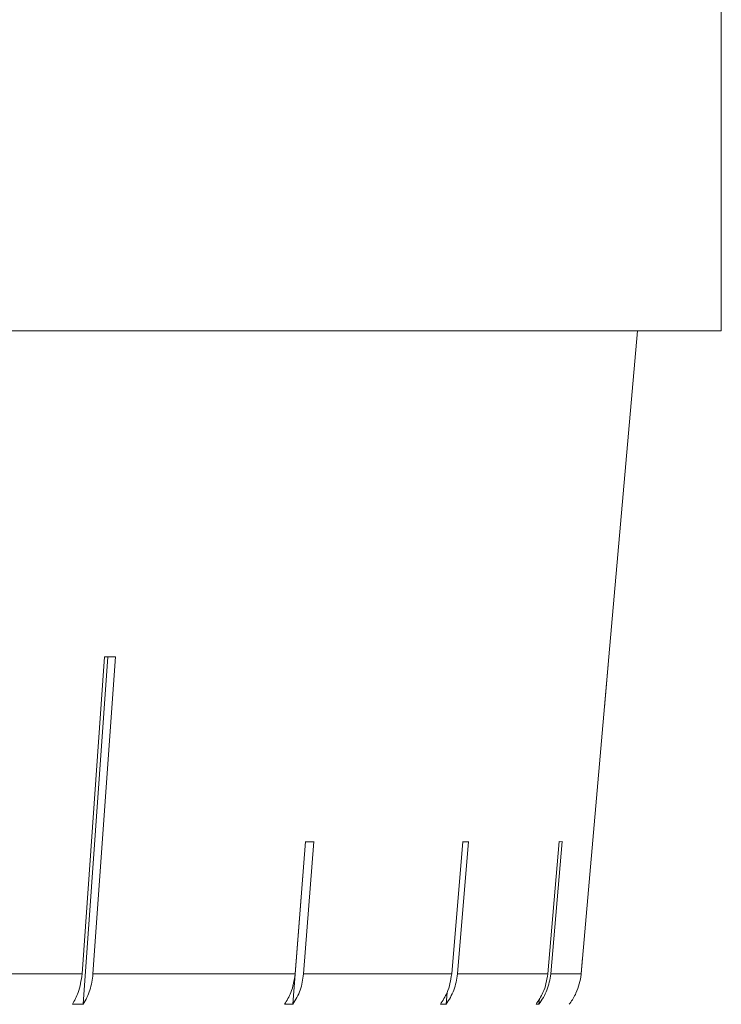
# Model space of a CAD drawing. Header units: inches. Extents: x -4 to 22.9, y -7.2 to 15.7.
# Tile 92 of 127: x 13.75 to 14.128, y 1.969 to 2.5. Entities that reach past the tile are written whole.
import ezdxf

# ---------------------------------------------------------------- set-up
doc = ezdxf.new("R2010")
doc.units = ezdxf.units.IN
doc.header["$MEASUREMENT"] = 0

msp = doc.modelspace()

# ---------------------------------------------------------------- linework, layer by layer
at = {"color": 7, "linetype": 'Continuous', "lineweight": 15}
for p, q in [((14.12834, 2.33192), (14.12834, 2.51192)), ((14.12834, 2.33192), (11.19234, 2.33192)), ((14.06777, 2.15616), (14.08315, 2.33192)), ((13.79603, 2.15616), (13.78393, 1.98522)), ((13.7846, 1.96885), (13.79785, 2.15616)), ((13.78981, 1.98522), (13.80191, 2.15616)), ((14.06776, 2.15616), (14.05281, 1.98522)), ((14.06539, 2.12909), (14.06776, 2.15616)), ((14.06777, 2.15616), (14.06776, 2.15616)), ((13.89757, 1.96885), (13.9044, 2.05654)), ((13.90433, 2.05654), (13.89877, 1.98522)), ((13.90331, 1.98522), (13.90887, 2.05654)), ((13.98904, 2.05654), (13.98311, 1.98522)), ((13.9862, 1.98522), (13.99213, 2.05654)), ((14.04104, 2.05654), (14.03488, 1.98522)), ((14.03644, 1.98522), (14.04261, 2.05654)), ((14.05281, 1.98522), (14.05358, 1.99407)), ((13.6485, 1.98522), (13.78393, 1.98522)), ((13.78981, 1.98522), (13.89877, 1.98522)), ((13.90331, 1.98522), (13.98311, 1.98522)), ((13.9862, 1.98522), (14.03488, 1.98522)), ((14.03644, 1.98522), (14.05281, 1.98522)), ((13.98007, 1.96885), (13.9806, 1.97514)), ((14.03008, 1.96885), (14.03035, 1.97191)), ((13.7846, 1.96885), (13.77872, 1.96885)), ((13.89757, 1.96885), (13.89303, 1.96885)), ((13.98007, 1.96885), (13.97698, 1.96885)), ((14.03008, 1.96885), (14.02852, 1.96885))]:
    msp.add_line(p, q, dxfattribs=at)
for centre, major_axis, ratio, start_param, end_param in [((12.65156, 2.28024), (1.41826, -0.10065), 0.051167, 5.654986, 5.662037), ((12.65073, 2.17985), (1.40949, -0.11005), 0.039478, 5.811493, 5.818588), ((12.65008, 2.17985), (1.4095, -0.11737), 0.026849, 5.967723, 5.974818), ((12.64968, 2.17985), (1.4095, -0.12182), 0.013584, 6.123737, 6.130832)]:
    msp.add_ellipse(centre, major_axis=major_axis, ratio=ratio, start_param=start_param, end_param=end_param, dxfattribs=at)
for points, knots in [([(13.78393, 1.98522), (13.78344, 1.98175), (13.78259, 1.97583), (13.77985, 1.97089), (13.77872, 1.96885)], [0, 0, 0, 0, 0.5853453, 1, 1, 1, 1]), ([(13.7846, 1.96885), (13.78594, 1.97133), (13.78863, 1.97631), (13.78941, 1.98224), (13.78981, 1.98522)], [0, 0, 0, 0, 0.496778, 1, 1, 1, 1]), ([(13.89877, 1.98522), (13.89822, 1.98175), (13.8973, 1.97583), (13.89428, 1.97089), (13.89303, 1.96885)], [0, 0, 0, 0, 0.585345, 1, 1, 1, 1]), ([(13.89757, 1.96885), (13.89904, 1.97133), (13.90201, 1.97631), (13.90287, 1.98224), (13.90331, 1.98522)], [0, 0, 0, 0, 0.496854, 1, 1, 1, 1]), ([(13.98311, 1.98522), (13.98253, 1.98175), (13.98154, 1.97583), (13.97832, 1.97089), (13.97698, 1.96885)], [0, 0, 0, 0, 0.585345, 1, 1, 1, 1]), ([(13.98007, 1.96885), (13.98165, 1.97133), (13.98482, 1.97631), (13.98574, 1.98224), (13.9862, 1.98522)], [0, 0, 0, 0, 0.496901, 1, 1, 1, 1]), ([(14.03488, 1.98522), (14.03428, 1.98175), (14.03325, 1.97583), (14.0299, 1.97089), (14.02852, 1.96885)], [0, 0, 0, 0, 0.5853453, 1, 1, 1, 1]), ([(14.03008, 1.96885), (14.03172, 1.97133), (14.03501, 1.97631), (14.03597, 1.98224), (14.03644, 1.98522)], [0, 0, 0, 0, 0.496928, 1, 1, 1, 1]), ([(14.05281, 1.98522), (14.0528, 1.98513), (14.05248, 1.98158), (14.05093, 1.97592), (14.04793, 1.97087), (14.04648, 1.969), (14.04636, 1.96885)], [0, 0, 0, 0, 0.015192, 0.600801, 0.967318, 1, 1, 1, 1])]:
    msp.add_open_spline(points, degree=3, knots=knots, dxfattribs=at)

doc.saveas('drawing.dxf')
